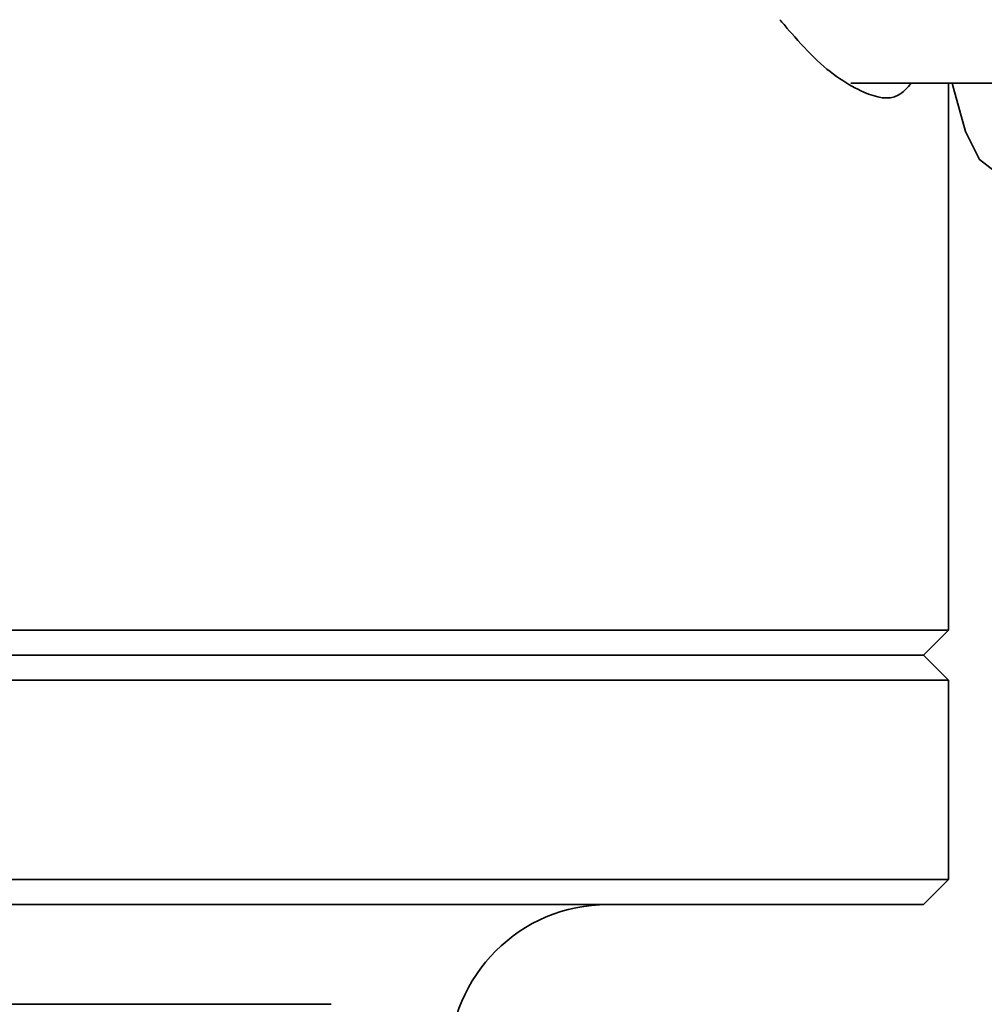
# Model space of a CAD drawing. Header units: millimetres. Extents: x 0 to 1118, y 0 to 864.
# Tile 187 of 200: x 992.21 to 998.65, y 354.08 to 360.66. Entities that reach past the tile are written whole.
import ezdxf

# ---------------------------------------------------------------- set-up
doc = ezdxf.new("R2010")
doc.units = ezdxf.units.MM
doc.layers.add('ALPHAREV', color=7, linetype='Continuous', lineweight=25)
doc.styles.add('SLDTEXTSTYLE0', font='TXT', dxfattribs={"width": 0.605})
doc.dimstyles.new('SLDDIMSTYLE1', dxfattribs={"dimtxt": 3.175, "dimasz": 4.572, "dimexe": 0, "dimexo": 0.0625, "dimgap": 0.79375, "dimtad": 0, "dimtih": 1, "dimtoh": 1, "dimdec": 1, "dimlfac": 3, "dimrnd": 1e-09, "dimzin": 12, "dimdsep": 46, "dimtxsty": 'SLDTEXTSTYLE0', "dimsah": 1, "dimcen": 0.09, "dimadec": 0, "dimazin": 3, "dimtfac": 1, "dimtofl": 0, "dimtmove": 0, "dimatfit": 3, "dimfxl": 1, "dimfrac": 2, "dimtolj": 1, "dimtzin": 12, "dimarcsym": 0})

# ---------------------------------------------------------------- blocks, each defined once
blk = doc.blocks.new('_D_2')
at = {"layer": 'ALPHAREV'}
for p, q in [((996.3598, 507.5805), (1038.0193, 507.5805)), ((1036.4191, 507.5805), (1036.4191, 355.0693)), ((1037.6318, 354.3417), (1036.5404, 354.3417)), ((1036.5404, 354.3417), (1036.5404, 349.4689)), ((1046.1205, 354.3417), (1047.2119, 354.3417)), ((1047.2119, 354.3417), (1047.2119, 349.4689)), ((1036.5404, 349.4689), (1037.6318, 349.4689)), ((1047.2119, 349.4689), (1046.1205, 349.4689)), ((1036.4191, 196.2301), (1036.4191, 348.7413)), ((1000.8414, 196.2301), (1038.0193, 196.2301))]:
    blk.add_line(p, q, dxfattribs=at)
for points in [[(1036.4191, 507.5805), (1035.6571, 503.0085), (1037.1811, 503.0085)], [(1036.4191, 196.2301), (1037.1811, 200.8021), (1035.6571, 200.8021)]]:
    blk.add_solid(points, dxfattribs=at)
at = {"layer": 'ALPHAREV', "char_height": 3.175, "attachment_point": 1, "style": 'SLDTEXTSTYLE0'}
for s, insert in [('934.1', (1024.5349, 353.5617)), ('36.8', (1037.6318, 353.5617))]:
    blk.add_mtext(s, dxfattribs=dict(at, insert=insert))

msp = doc.modelspace()

# ---------------------------------------------------------------- linework, layer by layer
at = {"color": 7, "linetype": 'Continuous', "lineweight": 35}
for p, q in [((997.7579, 360.2359), (1003.2764, 360.2359)), ((998.4096, 356.5805), (998.4096, 360.2359)), ((984.7373, 356.5805), (998.4096, 356.5805)), ((998.2429, 356.4139), (998.4096, 356.5805)), ((998.2429, 356.4139), (984.8961, 356.4139)), ((998.4096, 356.2472), (998.2429, 356.4139)), ((998.4096, 356.2472), (984.7373, 356.2472)), ((998.4096, 354.9139), (998.4096, 356.2472)), ((984.4096, 354.9139), (998.4096, 354.9139)), ((998.2429, 354.7472), (998.4096, 354.9139)), ((998.2429, 354.7472), (984.5762, 354.7472)), ((994.2871, 354.0805), (990.4371, 354.0805))]:
    msp.add_line(p, q, dxfattribs=at)
at = {"color": 7, "linetype": 'Continuous', "lineweight": 35, "flags": 128}
msp.add_lwpolyline([(998.4353, 360.2359), (998.4429, 360.2006), (998.5247, 359.9111), (998.6176, 359.7243), (998.7166, 359.65), (998.8162, 359.6924), (998.9113, 359.8492), (998.9966, 360.1119), (999.0253, 360.2359)], dxfattribs=at)
at = {"color": 7, "linetype": 'Continuous', "lineweight": 35}
msp.add_arc((996.1346, 353.6889), 1.0583, 90, 180, dxfattribs=at)
msp.add_ellipse((991.4096, 355.254), major_axis=(5.6488, 5.6488), ratio=0.731877, start_param=6.21153, end_param=6.226383, dxfattribs=at)
msp.add_open_spline([(998.1638, 360.2359), (998.1354, 360.2036), (998.0532, 360.1105), (997.8348, 360.1597), (997.5733, 360.3293), (997.3976, 360.5272), (997.3398, 360.5922)], degree=3, knots=[0, 0, 0, 0, 0.159518, 0.46053, 0.822644, 1, 1, 1, 1], dxfattribs=at)

# ---------------------------------------------------------------- dimensions: what is measured, and where the dimension line sits
at = {"layer": 'ALPHAREV'}
dim = msp.add_linear_dim(base=(1036.4191, 196.2301), p1=(994.7596, 507.5805), p2=(999.2412, 196.2301), angle=90, dimstyle='SLDDIMSTYLE1', dxfattribs=at)
dim.commit()
dim.dimension.update_dxf_attribs({"geometry": '_D_2', "text_midpoint": (1036.4191, 351.9053), "dimtype": 160})

doc.saveas('drawing.dxf')
